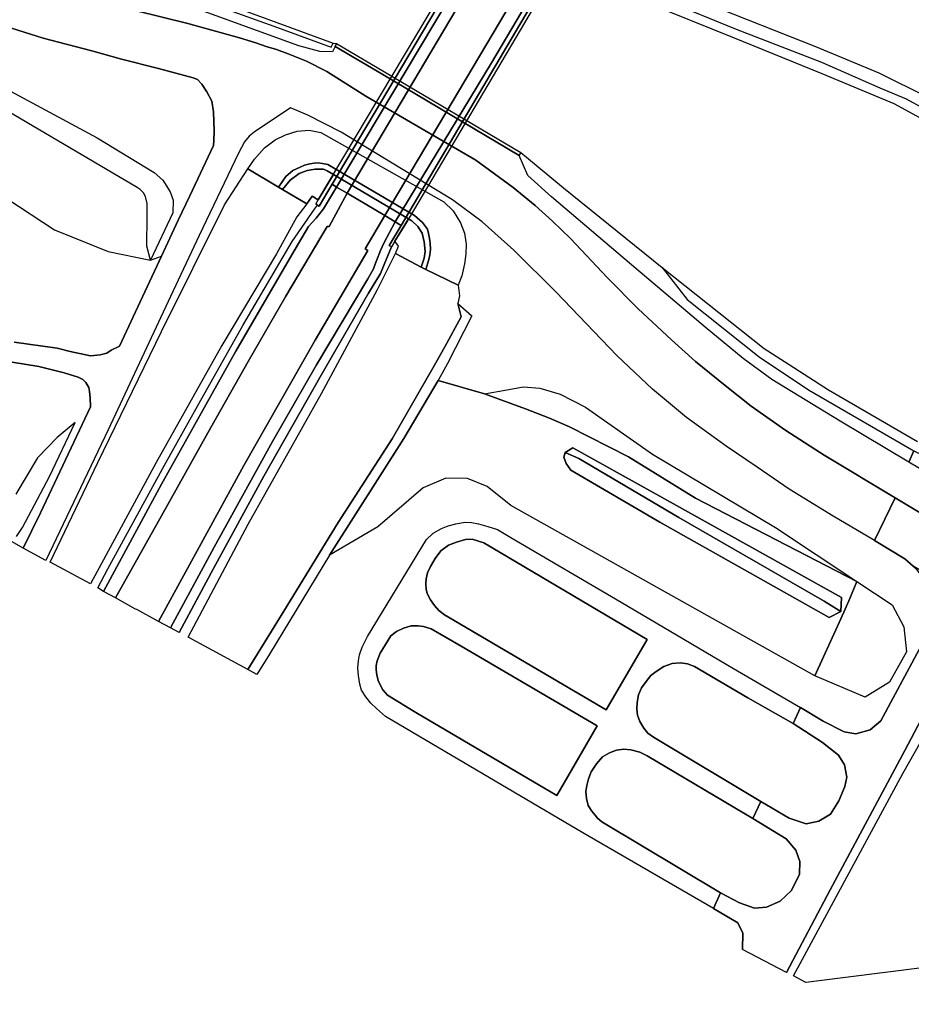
# Model space of a CAD drawing. Extents: x -26035517 to 31750492, y -9237385 to 8160032.
# Tile 12 of 256: x -23679512 to -23536581, y 2877364 to 3035247. Entities that reach past the tile are written whole.
import ezdxf

# ---------------------------------------------------------------- set-up
doc = ezdxf.new("R2010")
doc.units = 0
doc.layers.add('T-25', color=7, linetype='CONTINUOUS')

msp = doc.modelspace()

# ---------------------------------------------------------------- linework, layer by layer
at = {"layer": 'T-25', "color": 9}
for points in [[(-23692310, 3114297, 5565), (-23679373, 3106079, 5528), (-23666473, 3097980, 5507), (-23653688, 3089727, 5483), (-23650091, 3087277, 5483), (-23647368, 3085220, 5483), (-23645138, 3083258, 5483), (-23637254, 3076974, 5462), (-23613867, 3057876, 5524), (-23613631, 3057527, 5821), (-23613350, 3057111, 6175), (-23589784, 3043162, 6154), (-23583984, 3039742, 6183), (-23583149, 3039643, 5475), (-23579030, 3038000, 5475), (-23564971, 3032336, 5475), (-23550937, 3026626, 5475), (-23539370, 3021786, 5475), (-23538111, 3021138, 5475), (-23531825, 3017691, 5475), (-23517319, 3009110, 5475)], [(-23812575, 3100355, 6387), (-23815604, 3097679, 4845), (-23816966, 3094555, 4635), (-23817006, 3092477, 4698), (-23816247, 3089763, 4719), (-23814684, 3087572, 4722), (-23811663, 3084833, 4722), (-23783375, 3066750, 4722), (-23774231, 3063372, 4719), (-23765281, 3060515, 4719), (-23757774, 3055393, 4737), (-23721495, 3031166, 4965), (-23708479, 3024941, 5160), (-23694565, 3017713, 5259), (-23686065, 3010968, 5259), (-23681570, 3006561, 5262), (-23673930, 3001545, 5352), (-23665344, 2998068, 5928), (-23658554, 2996711, 6342), (-23656768, 2997344, 6486)], [(-23686383, 3054015, 5610), (-23677139, 3049563, 5606), (-23672321, 3047414, 5606), (-23660025, 3042831, 5610), (-23636117, 3033969, 5528), (-23629282, 3031491, 5548), (-23628733, 3031444, 6212), (-23621032, 3026884, 6158), (-23599195, 3013969, 6171), (-23598287, 3013202, 5360), (-23592356, 3008297, 5364), (-23576508, 2995506, 5372), (-23560186, 2982504, 5323), (-23556933, 2980450, 5323), (-23549844, 2975911, 5323), (-23535590, 2967592, 5323)], [(-23682037, 3050250, 5647), (-23675015, 3047275, 5651), (-23666837, 3044318, 5651), (-23654929, 3040022, 5651), (-23638749, 3034210, 5642), (-23629572, 3030865, 5630), (-23629282, 3031491, 5548), (-23628733, 3031444, 6212), (-23628928, 3030947, 6134), (-23629369, 3030087, 6310), (-23631401, 3030131, 6482), (-23634741, 3031073, 6527), (-23648022, 3035849, 6478), (-23660184, 3040308, 6498), (-23670476, 3043816, 6547), (-23677538, 3046456, 6564), (-23684379, 3049647, 6531)], [(-23596330, 3038611, 12791), (-23617796, 3002325, 12619), (-23619367, 2999729, 12578), (-23619923, 2998811, 12566), (-23620304, 2999047, 12574), (-23618381, 3002266, 12595), (-23619303, 3002822, 12574), (-23620990, 3003835, 12533), (-23627030, 3007420, 12521), (-23628708, 3008415, 12566), (-23629437, 3008849, 12619), (-23631525, 3005365, 12550), (-23631767, 3005496, 12550), (-23632058, 3005658, 12546), (-23631654, 3006337, 12550), (-23611743, 3039845, 12709)], [(-23665109, 3037716, 6501), (-23652566, 3034641, 6465), (-23644259, 3032328, 6420), (-23641660, 3031542, 6405), (-23639990, 3030971, 6402), (-23638370, 3030443, 6390), (-23636487, 3029770, 6387), (-23633553, 3028595, 6393), (-23630289, 3026940, 6426), (-23624000, 3022958, 6564), (-23606405, 3012702, 6621), (-23600383, 3008359, 6592), (-23596888, 3005449, 6592), (-23594116, 3002950, 6592), (-23591214, 3000141, 6596), (-23585269, 2993880, 6646), (-23580383, 2988908, 6613), (-23575049, 2983924, 6613), (-23571197, 2980416, 6613), (-23566446, 2976589, 6572), (-23562237, 2973281, 6572), (-23556704, 2969360, 6580), (-23550544, 2965408, 6564), (-23539182, 2958586, 6547), (-23542462, 2951740, 6555), (-23549105, 2955644, 6560), (-23556168, 2959962, 6523), (-23561308, 2963482, 6592), (-23566280, 2966876, 6605), (-23572610, 2971442, 6588), (-23578061, 2976014, 6588), (-23583774, 2981408, 6613), (-23593522, 2991531, 6584), (-23600303, 2998316, 6580), (-23605364, 3002858, 6486), (-23610119, 3006386, 6515), (-23627954, 3017236, 6466), (-23633332, 3019925, 6392), (-23636093, 3021099, 6392), (-23641949, 3017195, 6401), (-23642719, 3016563, 6410), (-23643457, 3015660, 6413), (-23644453, 3013828, 6467), (-23650752, 3000651, 6544), (-23655348, 2990870, 6560), (-23665305, 2969478, 6568), (-23675308, 2948518, 6601), (-23678957, 2950524, 6564), (-23676161, 2956188, 6572), (-23668155, 2973185, 6531), (-23668208, 2974637, 6453), (-23668298, 2975641, 6450), (-23668438, 2976278, 6450), (-23668931, 2977048, 6450), (-23669405, 2977536, 6450), (-23670140, 2977915, 6423), (-23672406, 2978601, 6339), (-23674119, 2979059, 6303), (-23676461, 2979611, 6198), (-23682733, 2980671, 6063)], [(-23539182, 2958586, 6547), (-23550544, 2965408, 6564), (-23556704, 2969360, 6580), (-23562237, 2973281, 6572), (-23566446, 2976589, 6572), (-23571197, 2980416, 6613), (-23575049, 2983924, 6613), (-23580383, 2988908, 6613), (-23585269, 2993880, 6646), (-23591214, 3000141, 6596), (-23594116, 3002950, 6592), (-23596888, 3005449, 6592), (-23600383, 3008359, 6592), (-23606405, 3012702, 6621), (-23624000, 3022958, 6564), (-23630289, 3026940, 6426), (-23633553, 3028595, 6393), (-23636487, 3029770, 6387), (-23638370, 3030443, 6390), (-23639990, 3030971, 6402), (-23641660, 3031542, 6405), (-23644259, 3032328, 6420), (-23652566, 3034641, 6465), (-23665109, 3037716, 6501)], [(-23681828, 3034224, 6471), (-23675756, 3032292, 6504), (-23667949, 3030250, 6655), (-23663195, 3028937, 6521), (-23657260, 3027429, 6494), (-23651718, 3025933, 6473), (-23650987, 3025652, 6473), (-23650295, 3024918, 6449), (-23649496, 3023656, 6449), (-23648701, 3022174, 6437), (-23648449, 3020451, 6422), (-23648356, 3017414, 6419), (-23648395, 3015889, 6434), (-23648430, 3015076, 6467), (-23652231, 3006984, 6470), (-23654116, 3003100, 6532), (-23656768, 2997344, 6486), (-23659426, 2991627, 6486), (-23663529, 2982901, 6535), (-23664849, 2982265, 6468), (-23665570, 2981770, 6414), (-23666620, 2981517, 6381), (-23668137, 2981333, 6375), (-23671448, 2982023, 6302)], [(-23680373, 2983541, 6035), (-23673522, 2982573, 6293), (-23671448, 2982023, 6302), (-23668137, 2981333, 6375), (-23666620, 2981517, 6381), (-23665570, 2981770, 6414), (-23664849, 2982265, 6468), (-23663529, 2982901, 6535), (-23659426, 2991627, 6486), (-23656768, 2997344, 6486), (-23654116, 3003100, 6532), (-23652231, 3006984, 6470), (-23648430, 3015076, 6467), (-23648395, 3015889, 6434), (-23648356, 3017414, 6419), (-23648449, 3020451, 6422), (-23648701, 3022174, 6437), (-23649496, 3023656, 6449), (-23650295, 3024918, 6449), (-23650987, 3025652, 6473), (-23651718, 3025933, 6473), (-23657260, 3027429, 6494), (-23663195, 3028937, 6521), (-23667949, 3030250, 6655), (-23675756, 3032292, 6504), (-23681828, 3034224, 6471)], [(-23628733, 3031444, 6212), (-23628928, 3030947, 6134), (-23621310, 3026481, 6105), (-23599440, 3013497, 6134), (-23599195, 3013969, 6171)], [(-23689389, 3028267, 6453), (-23667071, 3016293, 6453), (-23657973, 3010718, 6444), (-23656566, 3009539, 6444), (-23655400, 3007636, 6444), (-23654893, 3006295, 6444), (-23654950, 3004302, 6444), (-23658554, 2996711, 6342), (-23659154, 2998923, 5976), (-23659062, 3003724, 5724), (-23659096, 3005783, 5577), (-23659332, 3006882, 5574), (-23659674, 3007477, 5574), (-23660208, 3008021, 5574), (-23660656, 3008338, 5574), (-23689219, 3025144, 5403)], [(-23689389, 3028267, 6453), (-23667071, 3016293, 6453), (-23657973, 3010718, 6444), (-23656566, 3009539, 6444), (-23655400, 3007636, 6444), (-23654893, 3006295, 6444), (-23654950, 3004302, 6444), (-23658554, 2996711, 6342), (-23659154, 2998923, 5976), (-23659062, 3003724, 5724), (-23659096, 3005783, 5577), (-23659332, 3006882, 5574), (-23659674, 3007477, 5574), (-23660208, 3008021, 5574), (-23660656, 3008338, 5574), (-23689219, 3025144, 5403)], [(-23542462, 2951740, 6555), (-23549105, 2955644, 6560), (-23556168, 2959962, 6523), (-23561308, 2963482, 6592), (-23566280, 2966876, 6605), (-23572610, 2971442, 6588), (-23578061, 2976014, 6588), (-23583774, 2981408, 6613), (-23593522, 2991531, 6584), (-23600303, 2998316, 6580), (-23605364, 3002858, 6486), (-23610119, 3006386, 6515), (-23627954, 3017236, 6466), (-23633332, 3019925, 6392), (-23636093, 3021099, 6392), (-23641949, 3017195, 6401), (-23642719, 3016563, 6410), (-23643457, 3015660, 6413), (-23644453, 3013828, 6467), (-23650752, 3000651, 6544), (-23655348, 2990870, 6560), (-23665305, 2969478, 6568), (-23675308, 2948518, 6601)], [(-23642965, 3011348, 6416), (-23638007, 3008398, 9978), (-23637360, 3008000, 10109), (-23633477, 3005706, 12406), (-23632637, 3006947, 12456), (-23631654, 3006337, 12550)], [(-23666089, 2943584, 10736), (-23656797, 2960786, 11207), (-23644870, 2982113, 11919), (-23635894, 2997520, 12222), (-23633192, 3002086, 12353), (-23632010, 3003443, 12431), (-23630815, 3004922, 12439), (-23628708, 3008415, 12566)], [(-23681570, 3006561, 5262), (-23673930, 3001545, 5352), (-23665344, 2998068, 5928), (-23658554, 2996711, 6342), (-23656768, 2997344, 6486), (-23659426, 2991627, 6486), (-23663529, 2982901, 6535), (-23664849, 2982265, 6468), (-23665570, 2981770, 6414), (-23666620, 2981517, 6381), (-23668137, 2981333, 6375), (-23671448, 2982023, 6302), (-23673522, 2982573, 6293), (-23680373, 2983541, 6035)], [(-23627030, 3007420, 12521), (-23629905, 3002101, 12215), (-23630220, 3002085, 12227)], [(-23666998, 2944121, 10748), (-23665401, 2947200, 10818), (-23656315, 2963799, 11325), (-23651199, 2972892, 11600), (-23643734, 2986192, 12017), (-23635820, 2999671, 12300), (-23632272, 3004877, 12496), (-23631767, 3005496, 12550)], [(-23623729, 2998244, 12170), (-23624129, 2998494, 12251), (-23620990, 3003835, 12533)], [(-23655316, 2937726, 10655), (-23648358, 2950685, 11090), (-23638974, 2967611, 11609), (-23631910, 2979917, 11951), (-23623701, 2993708, 12233), (-23622868, 2995190, 12287), (-23622238, 2996763, 12347), (-23621656, 2998211, 12365), (-23621143, 2999432, 12404), (-23619303, 3002822, 12574)], [(-23653956, 2937006, 10736), (-23648460, 2947256, 11027), (-23640371, 2962070, 11483), (-23631190, 2978261, 11897), (-23623589, 2991379, 12191), (-23621676, 2994546, 12287), (-23621072, 2995971, 12314), (-23619923, 2998811, 12566)], [(-23609234, 2992653, 6396), (-23614390, 2995206, 9995), (-23615131, 2995588, 10048), (-23619293, 2997771, 12484), (-23618770, 2998920, 12550), (-23619367, 2999729, 12578)], [(-23682733, 2980671, 6063), (-23676461, 2979611, 6198), (-23674119, 2979059, 6303), (-23672406, 2978601, 6339), (-23670140, 2977915, 6423), (-23669405, 2977536, 6450), (-23668931, 2977048, 6450), (-23668438, 2976278, 6450), (-23668298, 2975641, 6450), (-23668208, 2974637, 6453), (-23668155, 2973185, 6531), (-23676161, 2956188, 6572), (-23678957, 2950524, 6564), (-23678957, 2950524, 6564), (-23681108, 2951730, 6396)], [(-23678957, 2950524, 6564), (-23676161, 2956188, 6572), (-23668155, 2973185, 6531), (-23668208, 2974637, 6453), (-23668298, 2975641, 6450), (-23668438, 2976278, 6450), (-23668931, 2977048, 6450), (-23669405, 2977536, 6450), (-23670140, 2977915, 6423), (-23672406, 2978601, 6339)], [(-23604998, 2975230, 6372), (-23612425, 2977375, 6605)], [(-23680034, 2952371, 6318), (-23679049, 2953808, 6506), (-23674724, 2961977, 6506), (-23670609, 2970655, 6461), (-23673527, 2968242, 5931), (-23676673, 2964981, 5640), (-23680144, 2959150, 5529)], [(-23388220, 2876912, 6380), (-23410183, 2889521, 6387), (-23432936, 2902549, 6427), (-23452346, 2913949, 6443), (-23474611, 2927252, 6440), (-23494275, 2939116, 6430), (-23516995, 2952407, 6427), (-23536985, 2964277, 6420), (-23536156, 2966118, 5536), (-23536156, 2966118, 5536), (-23521767, 2959170, 5439), (-23497872, 2944908, 5430), (-23468440, 2927489, 5417), (-23440370, 2910775, 5410), (-23417791, 2897750, 5377), (-23385857, 2879610, 5377), (-23369072, 2870166, 5357)], [(-23552026, 2930056, 5544), (-23600754, 2957372, 5544), (-23604592, 2960407, 5595), (-23607708, 2961700, 6012), (-23611198, 2961721, 6069), (-23614851, 2960177, 6192), (-23622107, 2953941, 6270), (-23629853, 2949368, 6551)], [(-23269855, 2797361, 6573), (-23297605, 2811824, 6583), (-23326025, 2827043, 6570), (-23349365, 2839699, 6590), (-23376152, 2854507, 6497), (-23421760, 2880445, 6493), (-23463525, 2904741, 6537), (-23501520, 2927247, 6537), (-23516605, 2936232, 6543), (-23536269, 2947630, 6563), (-23537617, 2948808, 6563), (-23542462, 2951740, 6555), (-23539182, 2958586, 6547), (-23539182, 2958586, 6547), (-23525458, 2950333, 6563), (-23498078, 2933928, 6557), (-23461935, 2912603, 6520), (-23430261, 2894088, 6523), (-23400825, 2877176, 6523), (-23375192, 2862706, 6527), (-23330648, 2838198, 6547), (-23299744, 2821557, 6550), (-23272888, 2807481, 6533)], [(-23375192, 2862706, 6527), (-23400825, 2877176, 6523), (-23430261, 2894088, 6523), (-23461935, 2912603, 6520), (-23498078, 2933928, 6557), (-23525458, 2950333, 6563), (-23539182, 2958586, 6547)], [(-23568302, 2892746, 5806), (-23589217, 2904876, 5823), (-23611352, 2917912, 5864), (-23620887, 2923525, 5904), (-23622337, 2924811, 5941), (-23623216, 2925668, 5970), (-23624018, 2926652, 5999), (-23624694, 2927733, 5990), (-23624962, 2928719, 5978), (-23625214, 2930068, 5986), (-23625310, 2931247, 5990), (-23625206, 2932427, 5990), (-23625027, 2933401, 5974), (-23624632, 2934648, 5974), (-23623743, 2936317, 5974), (-23614293, 2951883, 5773), (-23613220, 2952923, 5769), (-23611920, 2953654, 5728), (-23610824, 2954069, 5720), (-23609586, 2954395, 5720), (-23608174, 2954673, 5659), (-23607099, 2954609, 5663), (-23605984, 2954401, 5667), (-23604469, 2953994, 5667), (-23602941, 2953493, 5647), (-23600792, 2952228, 5597), (-23583101, 2941835, 5540), (-23565065, 2931236, 5540), (-23554359, 2924946, 5655)], [(-23578924, 2935835, 5606), (-23585492, 2924607, 5606), (-23611407, 2939819, 5720), (-23612340, 2940519, 5712), (-23613040, 2941313, 5769), (-23613647, 2942224, 5769), (-23614185, 2943238, 5790), (-23614332, 2943956, 5798), (-23614427, 2944798, 5786), (-23614336, 2945614, 5782), (-23614122, 2946528, 5761), (-23613683, 2947559, 5716), (-23612935, 2948870, 5716), (-23612002, 2950098, 5716), (-23610783, 2950981, 5716), (-23609503, 2951491, 5716), (-23608052, 2951912, 5720), (-23606980, 2951944, 5716), (-23605123, 2951337, 5687), (-23591996, 2943608, 5606), (-23578924, 2935835, 5606)], [(-23542462, 2951740, 6555), (-23537617, 2948808, 6563), (-23536269, 2947630, 6563), (-23535900, 2947308, 6563), (-23534663, 2945722, 6563), (-23533648, 2943671, 6553), (-23533350, 2941600, 6553), (-23533426, 2939417, 6550), (-23533843, 2937296, 6537), (-23535318, 2934242, 6467), (-23541470, 2922812, 6340), (-23543172, 2921354, 6273), (-23545448, 2920708, 6157), (-23547347, 2921065, 5987), (-23550699, 2922777, 5763), (-23554359, 2924946, 5655)], [(-23545301, 2945139, 6388), (-23539673, 2941442, 6480), (-23537770, 2937882, 6450), (-23537336, 2933861, 6373), (-23540098, 2929033, 6237), (-23543997, 2926593, 6010), (-23552026, 2930056, 5544)], [(-23586965, 2922005, 5671), (-23593385, 2910861, 5745), (-23616025, 2924157, 5872), (-23620541, 2926954, 5913), (-23621279, 2927806, 5913), (-23621696, 2928486, 5913), (-23622047, 2929295, 5913), (-23622277, 2930216, 5917), (-23622379, 2930976, 5917), (-23622365, 2931714, 5917), (-23622233, 2932431, 5900), (-23621722, 2933652, 5888), (-23620014, 2936473, 5851), (-23619082, 2937148, 5851), (-23617989, 2937705, 5851), (-23616743, 2938034, 5802), (-23615624, 2938074, 5773), (-23614800, 2937956, 5749), (-23613533, 2937578, 5716), (-23608750, 2934815, 5679), (-23586965, 2922005, 5671)], [(-23556571, 2882475, 6247), (-23549570, 2895707, 6057), (-23537624, 2918088, 6260), (-23529807, 2932862, 6427), (-23528307, 2934814, 6433), (-23526402, 2936307, 6457), (-23524610, 2937067, 6460), (-23522256, 2937481, 6490), (-23519380, 2937235, 6537), (-23516605, 2936232, 6543), (-23501520, 2927247, 6537), (-23463525, 2904741, 6537), (-23421760, 2880445, 6493), (-23376152, 2854507, 6497)], [(-23529807, 2932862, 6427), (-23537624, 2918088, 6260), (-23549570, 2895707, 6057), (-23556571, 2882475, 6247), (-23563628, 2886148, 6060), (-23563628, 2886148, 6060), (-23563600, 2888756, 5983), (-23564383, 2890450, 5933), (-23568302, 2892746, 5806), (-23567158, 2895259, 5773), (-23564134, 2893643, 5940), (-23561698, 2892767, 5973), (-23559802, 2892957, 6023), (-23557601, 2893913, 6110), (-23555761, 2895638, 6177), (-23554523, 2898238, 6177), (-23554436, 2900262, 6087), (-23555112, 2902097, 5987), (-23556617, 2903905, 5887), (-23561979, 2907171, 5700), (-23560682, 2909905, 5716), (-23556177, 2907229, 5857), (-23553436, 2906308, 5977), (-23551394, 2906755, 6080), (-23549544, 2907831, 6150), (-23548218, 2910017, 6233), (-23547250, 2912268, 6250), (-23546913, 2913800, 6203), (-23547290, 2915771, 6167), (-23548276, 2917317, 6060), (-23550834, 2919328, 5870), (-23555540, 2922366, 5737), (-23554359, 2924946, 5655), (-23550699, 2922777, 5763), (-23547347, 2921065, 5987), (-23545448, 2920708, 6157), (-23543172, 2921354, 6273), (-23541470, 2922812, 6340), (-23535318, 2934242, 6467)], [(-23537943, 2914386, 6190), (-23527102, 2933513, 6473), (-23522292, 2933304, 6473), (-23495810, 2918856, 6480), (-23452326, 2892145, 6483), (-23417846, 2871448, 6457), (-23377748, 2846917, 6370)], [(-23560682, 2909905, 5716), (-23577924, 2920187, 5655), (-23578824, 2920860, 5667), (-23579440, 2921656, 5679), (-23580081, 2922702, 5687), (-23580465, 2923713, 5683), (-23580571, 2924682, 5679), (-23580522, 2925763, 5692), (-23580290, 2927007, 5679), (-23579835, 2928123, 5679), (-23579103, 2929120, 5663), (-23578357, 2930074, 5622), (-23577501, 2930746, 5581), (-23576230, 2931528, 5581), (-23574936, 2931998, 5585), (-23573607, 2932117, 5581), (-23572481, 2931972, 5573), (-23571310, 2931524, 5573), (-23562782, 2926500, 5577), (-23555540, 2922366, 5737)], [(-23555540, 2922366, 5737), (-23550834, 2919328, 5870), (-23548276, 2917317, 6060), (-23547290, 2915771, 6167), (-23546913, 2913800, 6203), (-23547250, 2912268, 6250), (-23548218, 2910017, 6233), (-23549544, 2907831, 6150), (-23551394, 2906755, 6080), (-23553436, 2906308, 5977), (-23556177, 2907229, 5857), (-23560682, 2909905, 5716)], [(-23567158, 2895259, 5773), (-23586185, 2906609, 5769), (-23586911, 2907188, 5769), (-23587280, 2907672, 5773), (-23587779, 2908334, 5778), (-23588388, 2909257, 5773), (-23588669, 2910379, 5749), (-23588753, 2911464, 5749), (-23588579, 2912460, 5749), (-23588314, 2913494, 5782), (-23587885, 2914630, 5782), (-23587064, 2915904, 5773), (-23586072, 2917045, 5737), (-23584942, 2917691, 5737), (-23583842, 2918130, 5737), (-23582676, 2918287, 5737), (-23581546, 2918188, 5724), (-23580115, 2917796, 5712), (-23578927, 2917212, 5704), (-23561979, 2907171, 5700)], [(-23561979, 2907171, 5700), (-23556617, 2903905, 5887), (-23555112, 2902097, 5987), (-23554436, 2900262, 6087), (-23554523, 2898238, 6177), (-23555761, 2895638, 6177), (-23557601, 2893913, 6110), (-23559802, 2892957, 6023), (-23561698, 2892767, 5973), (-23564134, 2893643, 5940), (-23567158, 2895259, 5773)], [(-23568302, 2892746, 5806), (-23564383, 2890450, 5933), (-23563600, 2888756, 5983), (-23563628, 2886148, 6060)]]:
    msp.add_polyline3d(points, dxfattribs=at)
for points in [[(-23593966, 3068852, 12587), (-23608184, 3044657, 12685), (-23629437, 3008849, 12619), (-23631525, 3005365, 12550), (-23631767, 3005496, 12550), (-23632058, 3005658, 12546), (-23631654, 3006337, 12550), (-23611743, 3039845, 12709), (-23592454, 3072442, 12566), (-23591995, 3072108, 12574), (-23593966, 3068852, 12587)], [(-23593966, 3068852, 12587), (-23592971, 3068258, 12434), (-23610837, 3038413, 12632), (-23628708, 3008415, 12566), (-23629437, 3008849, 12619), (-23608184, 3044657, 12685), (-23593966, 3068852, 12587)], [(-23592971, 3068258, 12434), (-23591490, 3067349, 12541), (-23611587, 3033460, 12554), (-23627030, 3007420, 12521), (-23628708, 3008415, 12566), (-23610837, 3038413, 12632), (-23592971, 3068258, 12434)], [(-23627030, 3007420, 12521), (-23611587, 3033460, 12554), (-23591490, 3067349, 12541), (-23585407, 3063702, 12415), (-23595349, 3047114, 12619), (-23605779, 3029405, 12574), (-23620990, 3003835, 12533), (-23627030, 3007420, 12521)], [(-23582915, 3062175, 12599), (-23580991, 3065606, 12578), (-23580449, 3065181, 12595), (-23596330, 3038611, 12791), (-23617796, 3002325, 12619), (-23619367, 2999729, 12578), (-23619923, 2998811, 12566), (-23620304, 2999047, 12574), (-23618381, 3002266, 12595), (-23599362, 3034455, 12763), (-23582915, 3062175, 12599)], [(-23585407, 3063702, 12415), (-23583630, 3062614, 12546), (-23603868, 3028317, 12738), (-23619303, 3002822, 12574), (-23620990, 3003835, 12533), (-23605779, 3029405, 12574), (-23595349, 3047114, 12619), (-23585407, 3063702, 12415)], [(-23583630, 3062614, 12546), (-23582915, 3062175, 12599), (-23599362, 3034455, 12763), (-23618381, 3002266, 12595), (-23619303, 3002822, 12574), (-23603868, 3028317, 12738), (-23583630, 3062614, 12546)], [(-23583149, 3039643, 5475), (-23583984, 3039742, 6183), (-23583749, 3040232, 6183), (-23584484, 3040671, 6171), (-23583008, 3042706, 6306), (-23581253, 3042692, 6371), (-23569544, 3037904, 6445), (-23551955, 3030968, 6506), (-23541783, 3026741, 6478), (-23533915, 3022816, 6416), (-23525927, 3017849, 6404), (-23515938, 3012124, 6392), (-23516718, 3010569, 5548), (-23521806, 3013605, 5552), (-23532736, 3019986, 5540), (-23537372, 3022510, 5544), (-23541592, 3024241, 5556), (-23550938, 3028392, 5552), (-23564597, 3033691, 5614), (-23575889, 3038282, 5516), (-23581567, 3040710, 5511), (-23583149, 3039643, 5475)], [(-23628928, 3030947, 6134), (-23628733, 3031444, 6212), (-23621032, 3026884, 6158), (-23599195, 3013969, 6171), (-23599440, 3013497, 6134), (-23621310, 3026481, 6105), (-23628928, 3030947, 6134)], [(-23614390, 2995206, 9995), (-23613903, 2996769, 9962), (-23613762, 2997559, 9962), (-23613666, 2998399, 9962), (-23613691, 2999399, 9929), (-23613815, 3000175, 9929), (-23613989, 3000973, 9929), (-23614157, 3001649, 9929), (-23614952, 3002736, 9888), (-23616239, 3003842, 9888), (-23630107, 3012002, 9933), (-23630976, 3012187, 9933), (-23631659, 3012278, 9933), (-23632290, 3012261, 9942), (-23633012, 3012140, 9946), (-23633877, 3011916, 9950), (-23634550, 3011610, 9950), (-23635740, 3011042, 9974), (-23636870, 3010104, 9978), (-23638007, 3008398, 9978), (-23642965, 3011348, 6416), (-23641881, 3012897, 6379), (-23640286, 3014715, 6379), (-23638564, 3015981, 6392), (-23636879, 3016791, 6392), (-23635022, 3017383, 6400), (-23633122, 3017509, 6453), (-23631259, 3017155, 6531), (-23611505, 3006029, 6486), (-23610027, 3004575, 6453), (-23608843, 3002659, 6429), (-23608188, 3001032, 6420), (-23607917, 2999243, 6437), (-23607981, 2997623, 6441), (-23608232, 2996095, 6420), (-23608636, 2994188, 6404), (-23609234, 2992653, 6396), (-23614390, 2995206, 9995)], [(-23609234, 2992653, 6396), (-23614390, 2995206, 9995), (-23613903, 2996769, 9962), (-23613762, 2997559, 9962), (-23613666, 2998399, 9962), (-23613691, 2999399, 9929), (-23613815, 3000175, 9929), (-23613989, 3000973, 9929), (-23614157, 3001649, 9929), (-23614952, 3002736, 9888), (-23616239, 3003842, 9888), (-23630107, 3012002, 9933), (-23630976, 3012187, 9933), (-23631659, 3012278, 9933), (-23632290, 3012261, 9942), (-23633012, 3012140, 9946), (-23633877, 3011916, 9950), (-23634550, 3011610, 9950), (-23635740, 3011042, 9974), (-23636870, 3010104, 9978), (-23638007, 3008398, 9978), (-23642965, 3011348, 6416), (-23641881, 3012897, 6379), (-23640286, 3014715, 6379), (-23638564, 3015981, 6392), (-23636879, 3016791, 6392), (-23635022, 3017383, 6400), (-23633122, 3017509, 6453), (-23631259, 3017155, 6531), (-23611505, 3006029, 6486), (-23610027, 3004575, 6453), (-23608843, 3002659, 6429), (-23608188, 3001032, 6420), (-23607917, 2999243, 6437), (-23607981, 2997623, 6441), (-23608232, 2996095, 6420), (-23608636, 2994188, 6404), (-23609234, 2992653, 6396)], [(-23599440, 3013497, 6134), (-23599195, 3013969, 6171), (-23598287, 3013202, 5360), (-23592356, 3008297, 5364), (-23576508, 2995506, 5372), (-23572506, 2990385, 5618), (-23560986, 2981161, 5626), (-23553073, 2975875, 5589), (-23536156, 2966118, 5536), (-23536985, 2964277, 6420), (-23547967, 2970854, 6437), (-23558964, 2977551, 6343), (-23563537, 2980896, 6379), (-23569620, 2985925, 6400), (-23581425, 2995930, 6441), (-23594255, 3006843, 6416), (-23598080, 3010271, 6322), (-23599440, 3013497, 6134)], [(-23668144, 2944797, 10634), (-23674644, 2948276, 6588), (-23666960, 2964224, 6576), (-23656776, 2985263, 6572), (-23646707, 3005561, 6588), (-23642965, 3011348, 6416), (-23638007, 3008398, 9978), (-23637360, 3008000, 10109), (-23633477, 3005706, 12406), (-23635101, 3003636, 12394), (-23638324, 2997712, 12169), (-23647135, 2983019, 11874), (-23657635, 2964228, 11309), (-23668144, 2944797, 10634)], [(-23668144, 2944797, 10634), (-23674644, 2948276, 6588), (-23666960, 2964224, 6576), (-23656776, 2985263, 6572), (-23646707, 3005561, 6588), (-23642965, 3011348, 6416), (-23638007, 3008398, 9978), (-23637360, 3008000, 10109), (-23633477, 3005706, 12406), (-23635101, 3003636, 12394), (-23638324, 2997712, 12169), (-23647135, 2983019, 11874), (-23657635, 2964228, 11309), (-23668144, 2944797, 10634)], [(-23629216, 3010434, 10038), (-23630208, 3011021, 10036), (-23630796, 3011288, 10036), (-23632125, 3011282, 10064), (-23633455, 3011089, 10064), (-23634715, 3010571, 10085), (-23636161, 3009541, 10097), (-23637360, 3008000, 10109), (-23638007, 3008398, 9978), (-23636870, 3010104, 9978), (-23635740, 3011042, 9974), (-23634550, 3011610, 9950), (-23633877, 3011916, 9950), (-23633012, 3012140, 9946), (-23632290, 3012261, 9942), (-23631659, 3012278, 9933), (-23630976, 3012187, 9933), (-23630107, 3012002, 9933), (-23616239, 3003842, 9888), (-23614952, 3002736, 9888), (-23614157, 3001649, 9929), (-23613989, 3000973, 9929), (-23613815, 3000175, 9929), (-23613691, 2999399, 9929), (-23613666, 2998399, 9962), (-23613762, 2997559, 9962), (-23613903, 2996769, 9962), (-23614390, 2995206, 9995), (-23615131, 2995588, 10048), (-23614662, 2997034, 10040), (-23614504, 2998079, 10040), (-23614649, 2999625, 10044), (-23615020, 3001004, 10040), (-23615667, 3002084, 10040), (-23616632, 3002994, 10040), (-23617190, 3003324, 10038), (-23629216, 3010434, 10038)], [(-23629216, 3010434, 10038), (-23631654, 3006337, 12550), (-23632637, 3006947, 12456), (-23633477, 3005706, 12406), (-23637360, 3008000, 10109), (-23636161, 3009541, 10097), (-23634715, 3010571, 10085), (-23633455, 3011089, 10064), (-23632125, 3011282, 10064), (-23630796, 3011288, 10036), (-23630208, 3011021, 10036), (-23629216, 3010434, 10038)], [(-23629216, 3010434, 10038), (-23631654, 3006337, 12550), (-23632637, 3006947, 12456), (-23633477, 3005706, 12406), (-23637360, 3008000, 10109), (-23636161, 3009541, 10097), (-23634715, 3010571, 10085), (-23633455, 3011089, 10064), (-23632125, 3011282, 10064), (-23630796, 3011288, 10036), (-23630208, 3011021, 10036), (-23629216, 3010434, 10038)], [(-23617190, 3003324, 10038), (-23619367, 2999729, 12578), (-23619923, 2998811, 12566), (-23620304, 2999047, 12574), (-23618381, 3002266, 12595), (-23619303, 3002822, 12574), (-23620990, 3003835, 12533), (-23627030, 3007420, 12521), (-23628708, 3008415, 12566), (-23629437, 3008849, 12619), (-23631525, 3005365, 12550), (-23631767, 3005496, 12550), (-23632058, 3005658, 12546), (-23631654, 3006337, 12550), (-23629216, 3010434, 10038), (-23617190, 3003324, 10038)], [(-23666089, 2943584, 10736), (-23666998, 2944121, 10748), (-23665401, 2947200, 10818), (-23656315, 2963799, 11325), (-23651199, 2972892, 11600), (-23643734, 2986192, 12017), (-23635820, 2999671, 12300), (-23632272, 3004877, 12496), (-23631767, 3005496, 12550), (-23631525, 3005365, 12550), (-23629437, 3008849, 12619), (-23628708, 3008415, 12566), (-23630815, 3004922, 12439), (-23632010, 3003443, 12431), (-23633192, 3002086, 12353), (-23635894, 2997520, 12222), (-23644870, 2982113, 11919), (-23656797, 2960786, 11207), (-23666089, 2943584, 10736)], [(-23664135, 2942526, 10605), (-23666089, 2943584, 10736), (-23656797, 2960786, 11207), (-23644870, 2982113, 11919), (-23635894, 2997520, 12222), (-23633192, 3002086, 12353), (-23632010, 3003443, 12431), (-23630815, 3004922, 12439), (-23628708, 3008415, 12566), (-23627030, 3007420, 12521), (-23629905, 3002101, 12215), (-23630220, 3002085, 12227), (-23636839, 2990917, 11957), (-23642862, 2980437, 11693), (-23649332, 2968985, 11393), (-23656793, 2955672, 10880), (-23664135, 2942526, 10605)], [(-23620990, 3003835, 12533), (-23624129, 2998494, 12251), (-23623729, 2998244, 12170), (-23632121, 2983846, 11912), (-23643567, 2963749, 11294), (-23657248, 2938748, 10654), (-23660717, 2940670, 10691), (-23660935, 2940731, 10691), (-23664135, 2942526, 10605), (-23656793, 2955672, 10880), (-23649332, 2968985, 11393), (-23642862, 2980437, 11693), (-23636839, 2990917, 11957), (-23630220, 3002085, 12227), (-23629905, 3002101, 12215), (-23627030, 3007420, 12521), (-23620990, 3003835, 12533)], [(-23655316, 2937726, 10655), (-23657248, 2938748, 10654), (-23643567, 2963749, 11294), (-23632121, 2983846, 11912), (-23623729, 2998244, 12170), (-23624129, 2998494, 12251), (-23620990, 3003835, 12533), (-23619303, 3002822, 12574), (-23621143, 2999432, 12404), (-23621656, 2998211, 12365), (-23622238, 2996763, 12347), (-23622868, 2995190, 12287), (-23623701, 2993708, 12233), (-23631910, 2979917, 11951), (-23638974, 2967611, 11609), (-23648358, 2950685, 11090), (-23655316, 2937726, 10655)], [(-23619367, 2999729, 12578), (-23617190, 3003324, 10038), (-23616632, 3002994, 10040), (-23615667, 3002084, 10040), (-23615020, 3001004, 10040), (-23614649, 2999625, 10044), (-23614504, 2998079, 10040), (-23614662, 2997034, 10040), (-23615131, 2995588, 10048), (-23619293, 2997771, 12484), (-23618770, 2998920, 12550), (-23619367, 2999729, 12578)], [(-23619367, 2999729, 12578), (-23617190, 3003324, 10038), (-23616632, 3002994, 10040), (-23615667, 3002084, 10040), (-23615020, 3001004, 10040), (-23614649, 2999625, 10044), (-23614504, 2998079, 10040), (-23614662, 2997034, 10040), (-23615131, 2995588, 10048), (-23619293, 2997771, 12484), (-23618770, 2998920, 12550), (-23619367, 2999729, 12578)], [(-23653956, 2937006, 10736), (-23655316, 2937726, 10655), (-23648358, 2950685, 11090), (-23638974, 2967611, 11609), (-23631910, 2979917, 11951), (-23623701, 2993708, 12233), (-23622868, 2995190, 12287), (-23622238, 2996763, 12347), (-23621656, 2998211, 12365), (-23621143, 2999432, 12404), (-23619303, 3002822, 12574), (-23618381, 3002266, 12595), (-23620304, 2999047, 12574), (-23619923, 2998811, 12566), (-23621072, 2995971, 12314), (-23621676, 2994546, 12287), (-23623589, 2991379, 12191), (-23631190, 2978261, 11897), (-23640371, 2962070, 11483), (-23648460, 2947256, 11027), (-23653956, 2937006, 10736)], [(-23642964, 2931044, 5667), (-23652528, 2936250, 10699), (-23642864, 2954366, 11235), (-23631138, 2975305, 11911), (-23622133, 2991960, 12378), (-23619293, 2997771, 12484), (-23615131, 2995588, 10048), (-23614390, 2995206, 9995), (-23609234, 2992653, 6396), (-23609010, 2990974, 6483), (-23609301, 2989752, 6408), (-23608758, 2987604, 5995), (-23611337, 2982782, 5671), (-23613024, 2979874, 5634), (-23619798, 2968046, 5593), (-23628444, 2954596, 5683), (-23637165, 2940395, 5679), (-23642964, 2931044, 5667)], [(-23642964, 2931044, 5667), (-23652528, 2936250, 10699), (-23642864, 2954366, 11235), (-23631138, 2975305, 11911), (-23622133, 2991960, 12378), (-23619293, 2997771, 12484), (-23615131, 2995588, 10048), (-23614390, 2995206, 9995), (-23609234, 2992653, 6396), (-23609010, 2990974, 6483), (-23609301, 2989752, 6408), (-23608758, 2987604, 5995), (-23611337, 2982782, 5671), (-23613024, 2979874, 5634), (-23619798, 2968046, 5593), (-23628444, 2954596, 5683), (-23637165, 2940395, 5679), (-23642964, 2931044, 5667)], [(-23641509, 2930261, 6519), (-23642964, 2931044, 5667), (-23637165, 2940395, 5679), (-23628444, 2954596, 5683), (-23619798, 2968046, 5593), (-23613024, 2979874, 5634), (-23611337, 2982782, 5671), (-23608758, 2987604, 5995), (-23609301, 2989752, 6408), (-23607056, 2987783, 6498), (-23610923, 2980138, 6580), (-23612425, 2977375, 6605), (-23617933, 2968116, 6547), (-23629853, 2949368, 6551), (-23639455, 2933514, 6535), (-23641509, 2930261, 6519)], [(-23612425, 2977375, 6605), (-23604998, 2975230, 6372), (-23598430, 2972829, 5544), (-23594562, 2971355, 5544), (-23591370, 2969960, 5772), (-23581893, 2965155, 5784), (-23571171, 2958518, 5790), (-23545301, 2945139, 6388), (-23545775, 2943985, 5799), (-23546591, 2942076, 5754), (-23547380, 2940231, 5034), (-23548136, 2938576, 5613), (-23552026, 2930056, 5544), (-23600754, 2957372, 5544), (-23604592, 2960407, 5595), (-23607708, 2961700, 6012), (-23611198, 2961721, 6069), (-23614851, 2960177, 6192), (-23622107, 2953941, 6270), (-23629853, 2949368, 6551), (-23617933, 2968116, 6547), (-23612425, 2977375, 6605)], [(-23545301, 2945139, 6388), (-23571171, 2958518, 5790), (-23581893, 2965155, 5784), (-23591370, 2969960, 5772), (-23594562, 2971355, 5544), (-23598430, 2972829, 5544), (-23604998, 2975230, 6372), (-23601400, 2975902, 6396), (-23598764, 2976353, 6396), (-23596109, 2976145, 6396), (-23592897, 2975187, 6396), (-23588797, 2973096, 6396), (-23578094, 2965572, 6339), (-23558354, 2953838, 6225), (-23545301, 2945139, 6388)], [(-23592043, 2965867, 5652), (-23592309, 2965101, 5652), (-23591910, 2964079, 5652), (-23591158, 2963026, 5655), (-23576871, 2954685, 5619), (-23549732, 2939409, 5652), (-23547886, 2940369, 5760), (-23547781, 2942612, 5778), (-23577981, 2959428, 5706), (-23590822, 2966589, 5652), (-23592043, 2965867, 5652)], [(-23592043, 2965867, 5652), (-23589870, 2964858, 5058), (-23573856, 2955434, 4785), (-23550569, 2942027, 4893), (-23547886, 2940369, 5760), (-23549732, 2939409, 5652), (-23576871, 2954685, 5619), (-23591158, 2963026, 5655), (-23591910, 2964079, 5652), (-23592309, 2965101, 5652), (-23592043, 2965867, 5652)], [(-23592043, 2965867, 5652), (-23589870, 2964858, 5058), (-23573856, 2955434, 4785), (-23550569, 2942027, 4893), (-23547886, 2940369, 5760), (-23549732, 2939409, 5652), (-23576871, 2954685, 5619), (-23591158, 2963026, 5655), (-23591910, 2964079, 5652), (-23592309, 2965101, 5652), (-23592043, 2965867, 5652)], [(-23592043, 2965867, 5652), (-23590822, 2966589, 5652), (-23577981, 2959428, 5706), (-23547781, 2942612, 5778), (-23547886, 2940369, 5760), (-23550569, 2942027, 4893), (-23573856, 2955434, 4785), (-23589870, 2964858, 5058), (-23592043, 2965867, 5652)], [(-23592043, 2965867, 5652), (-23590822, 2966589, 5652), (-23577981, 2959428, 5706), (-23547781, 2942612, 5778), (-23547886, 2940369, 5760), (-23550569, 2942027, 4893), (-23573856, 2955434, 4785), (-23589870, 2964858, 5058), (-23592043, 2965867, 5652)], [(-23568302, 2892746, 5806), (-23589217, 2904876, 5823), (-23611352, 2917912, 5864), (-23620887, 2923525, 5904), (-23622337, 2924811, 5941), (-23623216, 2925668, 5970), (-23624018, 2926652, 5999), (-23624694, 2927733, 5990), (-23624962, 2928719, 5978), (-23625214, 2930068, 5986), (-23625310, 2931247, 5990), (-23625206, 2932427, 5990), (-23625027, 2933401, 5974), (-23624632, 2934648, 5974), (-23623743, 2936317, 5974), (-23614293, 2951883, 5773), (-23613220, 2952923, 5769), (-23611920, 2953654, 5728), (-23610824, 2954069, 5720), (-23609586, 2954395, 5720), (-23608174, 2954673, 5659), (-23607099, 2954609, 5663), (-23605984, 2954401, 5667), (-23604469, 2953994, 5667), (-23602941, 2953493, 5647), (-23600792, 2952228, 5597), (-23583101, 2941835, 5540), (-23565065, 2931236, 5540), (-23554359, 2924946, 5655), (-23555540, 2922366, 5737), (-23562782, 2926500, 5577), (-23571310, 2931524, 5573), (-23572481, 2931972, 5573), (-23573607, 2932117, 5581), (-23574936, 2931998, 5585), (-23576230, 2931528, 5581), (-23577501, 2930746, 5581), (-23578357, 2930074, 5622), (-23579103, 2929120, 5663), (-23579835, 2928123, 5679), (-23580290, 2927007, 5679), (-23580522, 2925763, 5692), (-23580571, 2924682, 5679), (-23580465, 2923713, 5683), (-23580081, 2922702, 5687), (-23579440, 2921656, 5679), (-23578824, 2920860, 5667), (-23577924, 2920187, 5655), (-23560682, 2909905, 5716), (-23561979, 2907171, 5700), (-23578927, 2917212, 5704), (-23580115, 2917796, 5712), (-23581546, 2918188, 5724), (-23582676, 2918287, 5737), (-23583842, 2918130, 5737), (-23584942, 2917691, 5737), (-23586072, 2917045, 5737), (-23587064, 2915904, 5773), (-23587885, 2914630, 5782), (-23588314, 2913494, 5782), (-23588579, 2912460, 5749), (-23588753, 2911464, 5749), (-23588669, 2910379, 5749), (-23588388, 2909257, 5773), (-23587779, 2908334, 5778), (-23587280, 2907672, 5773), (-23586911, 2907188, 5769), (-23586185, 2906609, 5769), (-23567158, 2895259, 5773), (-23568302, 2892746, 5806)], [(-23578924, 2935835, 5606), (-23591996, 2943608, 5606), (-23605123, 2951337, 5687), (-23606980, 2951944, 5716), (-23608052, 2951912, 5720), (-23609503, 2951491, 5716), (-23610783, 2950981, 5716), (-23612002, 2950098, 5716), (-23612935, 2948870, 5716), (-23613683, 2947559, 5716), (-23614122, 2946528, 5761), (-23614336, 2945614, 5782), (-23614427, 2944798, 5786), (-23614332, 2943956, 5798), (-23614185, 2943238, 5790), (-23613647, 2942224, 5769), (-23613040, 2941313, 5769), (-23612340, 2940519, 5712), (-23611407, 2939819, 5720), (-23585492, 2924607, 5606), (-23578924, 2935835, 5606)], [(-23545301, 2945139, 6388), (-23539673, 2941442, 6480), (-23537770, 2937882, 6450), (-23537336, 2933861, 6373), (-23540098, 2929033, 6237), (-23543997, 2926593, 6010), (-23552026, 2930056, 5544), (-23548136, 2938576, 5613), (-23547380, 2940231, 5034), (-23546591, 2942076, 5754), (-23545775, 2943985, 5799), (-23545301, 2945139, 6388)], [(-23586965, 2922005, 5671), (-23608750, 2934815, 5679), (-23613533, 2937578, 5716), (-23614800, 2937956, 5749), (-23615624, 2938074, 5773), (-23616743, 2938034, 5802), (-23617989, 2937705, 5851), (-23619082, 2937148, 5851), (-23620014, 2936473, 5851), (-23621722, 2933652, 5888), (-23622233, 2932431, 5900), (-23622365, 2931714, 5917), (-23622379, 2930976, 5917), (-23622277, 2930216, 5917), (-23622047, 2929295, 5913), (-23621696, 2928486, 5913), (-23621279, 2927806, 5913), (-23620541, 2926954, 5913), (-23616025, 2924157, 5872), (-23593385, 2910861, 5745), (-23586965, 2922005, 5671)], [(-23555480, 2881907, 6213), (-23537943, 2914386, 6190), (-23527102, 2933513, 6473), (-23522292, 2933304, 6473), (-23495810, 2918856, 6480), (-23452326, 2892145, 6483), (-23417846, 2871448, 6457), (-23377748, 2846917, 6370), (-23329410, 2820139, 6397), (-23301332, 2807379, 6537), (-23273620, 2793020, 6543), (-23250264, 2781201, 6513), (-23227249, 2767893, 6320), (-23231824, 2757751, 6060), (-23241113, 2741273, 6110), (-23388227, 2813965, 5637), (-23515352, 2885665, 5637), (-23553469, 2880860, 6237), (-23555480, 2881907, 6213)]]:
    msp.add_polyline3d(points, close=True, dxfattribs=at)

doc.saveas('drawing.dxf')
